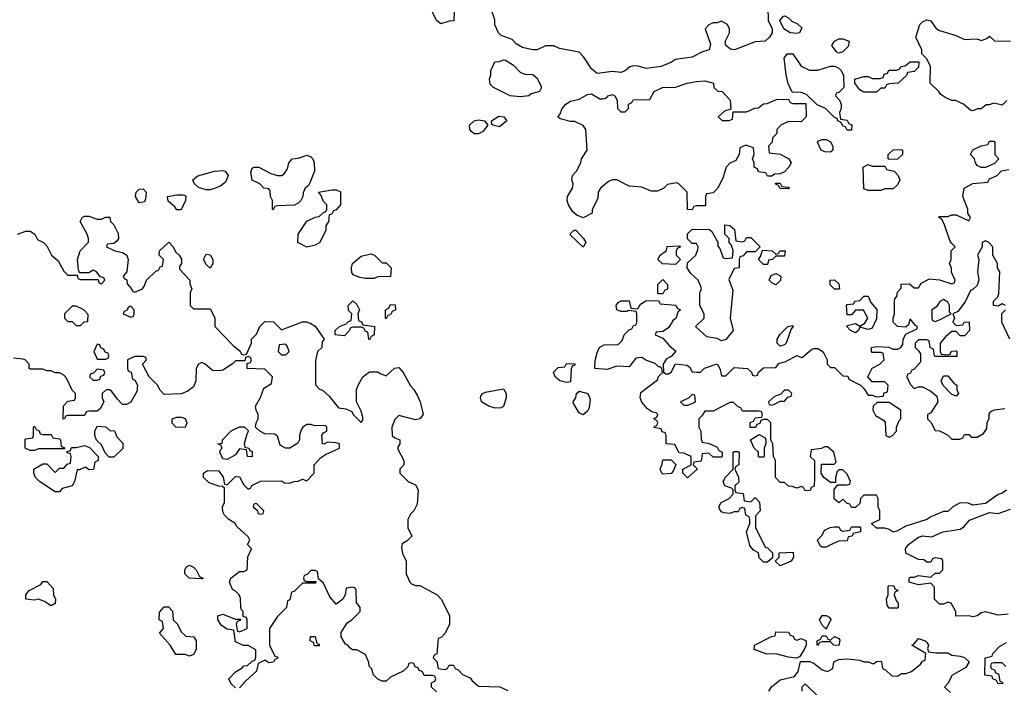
# Model space of a CAD drawing. Header units: inches. Extents: x 2668334 to 2765628, y 828034 to 955234.
# Tile 46 of 218: x 2711760 to 2716460, y 863849 to 867033. Entities that reach past the tile are written whole.
import ezdxf

# ---------------------------------------------------------------- set-up
doc = ezdxf.new("R2010")
doc.units = ezdxf.units.IN
doc.header["$MEASUREMENT"] = 0
doc.layers.add('C7816', color=7, linetype='Continuous')

msp = doc.modelspace()

# ---------------------------------------------------------------- linework, layer by layer
at = {"layer": 'C7816', "color": 4, "elevation": 16}
for points in [[(2713834, 867070), (2713832.7, 867027.3), (2713810, 867026), (2713770, 867014), (2713750, 867029.2), (2713721.2, 867090)], [(2715331.3, 867090), (2715332, 867030), (2715352, 866990), (2715351.3, 866970), (2715338.8, 866950), (2715318, 866930), (2715270, 866927), (2715171.3, 866890), (2715152.9, 866892.9), (2715128.4, 866911.6), (2715128.4, 866931.6), (2715148, 866970), (2715148, 866990), (2715138, 867010), (2715110, 867026), (2715090, 867018), (2715070, 867018), (2715050, 867008), (2715032, 866990), (2715056.9, 866916.9), (2715050.7, 866889.3), (2715019.8, 866880.2), (2714970, 866854), (2714890, 866844), (2714871.3, 866830), (2714822, 866810), (2714750, 866800.9), (2714712.1, 866812.1), (2714690, 866812.7), (2714672.4, 866807.6), (2714650, 866789.3), (2714630, 866781.2), (2714590, 866785.2), (2714516.4, 866776.4), (2714490, 866798), (2714453.6, 866853.6), (2714430, 866878), (2714336.4, 866896.4), (2714310, 866908), (2714270, 866908), (2714230, 866888.7), (2714210, 866888.7), (2714160.2, 866900.2), (2714130, 866918), (2714110, 866938), (2714058, 866958), (2714046, 866970), (2714028.4, 867008.4), (2714027.3, 867032.7), (2714007.3, 867092.7)], [(2716472.7, 866647.3), (2716450, 866626), (2716410, 866635.3), (2716387.3, 866627.3), (2716372.7, 866627.3), (2716350, 866608), (2716332.7, 866607.3), (2716310, 866598), (2716300.4, 866600.4), (2716266, 866630), (2716227.3, 866647.3), (2716210, 866648), (2716180.4, 866660.4), (2716156.4, 866676.4), (2716148, 866690), (2716106, 866730), (2716108, 866810), (2716090, 866846), (2716066, 866870), (2716066, 866890), (2716038, 866950), (2716057, 867010), (2716070, 867023), (2716090, 867032), (2716110, 867027.7), (2716133.2, 866993.2), (2716150, 866981), (2716230, 866958), (2716270, 866938), (2716330, 866942), (2716350, 866934), (2716376.4, 866943.6), (2716390, 866954), (2716412.7, 866932.7), (2716490, 866931.3)], [(2716470, 864789), (2716450, 864775.3), (2716430, 864768.7), (2716370, 864726), (2716310, 864718), (2716287.3, 864727.3), (2716250, 864728), (2716214, 864710), (2716190, 864688), (2716170, 864688), (2716110, 864662), (2716090, 864648.7), (2715990, 864618), (2715950, 864595.3), (2715930, 864589.2), (2715910, 864602), (2715890, 864608), (2715850, 864608), (2715826, 864630), (2715866, 864650), (2715866, 864690), (2715858, 864710), (2715858, 864750), (2715850, 864766), (2715790, 864766), (2715774, 864750), (2715770, 864726), (2715750, 864706), (2715730, 864706), (2715722, 864722), (2715710, 864726), (2715690, 864746), (2715670, 864728), (2715647.3, 864747.3), (2715648, 864792), (2715666, 864814), (2715710, 864814), (2715722, 864818), (2715726, 864830), (2715710, 864866), (2715690, 864886), (2715670, 864886), (2715662, 864878), (2715654, 864850), (2715654, 864826), (2715630, 864826), (2715598, 864850), (2715586, 864870), (2715587.3, 864912.7), (2715647.3, 864912.7), (2715658, 864922), (2715646, 864970), (2715616.4, 864996.4), (2715603.6, 864996.4), (2715587.3, 864987.3), (2715538, 864982), (2715534, 864950), (2715554, 864930), (2715554, 864850), (2715551.6, 864808.4), (2715538, 864802), (2715532.7, 864787.3), (2715510, 864786), (2715502, 864802), (2715490, 864806), (2715470, 864798), (2715447.3, 864807.3), (2715430, 864808), (2715410, 864826), (2715390, 864826), (2715368, 864850), (2715368, 864930), (2715358, 864950), (2715355.3, 865010), (2715346, 865030), (2715346, 865110), (2715330, 865126), (2715310, 865126), (2715298, 865122), (2715292.7, 865107.3), (2715278, 865102), (2715272.7, 865087.3), (2715247.3, 865087.3), (2715247.3, 865112.7), (2715262, 865118), (2715270, 865134), (2715302, 865138), (2715306, 865150), (2715302, 865162), (2715290, 865166), (2715210, 865166), (2715202, 865182), (2715190, 865186), (2715167.3, 865207.3), (2715150, 865208), (2715070, 865166), (2715030, 865166), (2715016.9, 865143.1), (2715002, 865130), (2715002, 865090), (2715012, 865070), (2715012.7, 865032.7), (2715018, 865018), (2715051.6, 865011.6), (2715090, 864994), (2715098, 864978), (2715114, 864970), (2715114, 864950), (2715110, 864946), (2715070, 864946), (2715050, 864966), (2715018, 864962), (2715012.7, 864927.3), (2714978, 864922), (2714974, 864910), (2714992.7, 864892.7), (2714992.7, 864887.3), (2714948.4, 864848.4), (2714926, 864870), (2714926, 864890), (2714966, 864910), (2714966, 864950), (2714930, 864966), (2714907.3, 864967.3), (2714887.3, 865007.3), (2714846, 865010), (2714846, 865050), (2714842, 865062), (2714827.3, 865067.3), (2714822, 865082), (2714788, 865088), (2714790, 865094), (2714802, 865098), (2714806, 865110), (2714802, 865122), (2714790, 865126), (2714788, 865132), (2714802, 865138), (2714806, 865150), (2714798, 865158), (2714780.4, 865160.4), (2714756.4, 865176.4), (2714729, 865209), (2714722, 865230), (2714725.6, 865254.4), (2714804, 865316), (2714810, 865332), (2714828, 865350), (2714826, 865370), (2714818, 865378), (2714810, 865378), (2714794, 865394), (2714749.3, 865409.3), (2714730, 865422), (2714701, 865419), (2714670, 865378), (2714610, 865381.2), (2714564.7, 865364.7), (2714506, 865370), (2714507.3, 865407.3), (2714518, 865450), (2714530, 865472), (2714550, 865482), (2714616.4, 865483.6), (2714636.4, 865503.6), (2714646, 865530), (2714670, 865554), (2714682, 865558), (2714690, 865574), (2714702, 865578), (2714706, 865590), (2714706, 865630), (2714702, 865642), (2714666, 865646), (2714658, 865642), (2714630, 865642), (2714610, 865648.7), (2714608, 865670), (2714616.4, 865683.6), (2714631.6, 865691.6), (2714670, 865692), (2714678, 865658), (2714710, 865654), (2714723.1, 865676.9), (2714748.4, 865691.6), (2714810, 865694), (2714818, 865678), (2714891.6, 865671.6), (2714898, 865658), (2714914, 865650), (2714902, 865638), (2714891.3, 865608.7), (2714879.6, 865600.4), (2714856.9, 865563.1), (2714830, 865546), (2714798, 865542), (2714794, 865530), (2714830, 865514), (2714859.6, 865479.6), (2714891.6, 865451.6), (2714870, 865426), (2714845.4, 865414.6), (2714832, 865390), (2714832.7, 865352.7), (2714843.6, 865343.6), (2714856.4, 865343.6), (2714870, 865352), (2714890, 865392), (2714944.7, 865384.7), (2714956.9, 865376.9), (2714970, 865354), (2714990, 865352), (2715010, 865352), (2715029.3, 865370.7), (2715090, 865391.3), (2715102, 865370), (2715110, 865334), (2715130, 865334), (2715170, 865374), (2715234, 865370), (2715252.7, 865352.7), (2715258, 865338), (2715270, 865334), (2715282, 865338), (2715287.3, 865352.7), (2715310, 865372), (2715370, 865374), (2715384.7, 865395.3), (2715416.5, 865403.5), (2715470, 865432), (2715490, 865422), (2715496.4, 865423.6), (2715540.2, 865459.8), (2715550, 865464.7), (2715570, 865464.7), (2715590, 865452), (2715599.8, 865439.8), (2715614, 865410), (2715614, 865390), (2715630, 865374), (2715650, 865374), (2715690, 865334), (2715712.7, 865332.7), (2715718, 865318), (2715774, 865290), (2715790, 865274), (2715810, 865242), (2715830, 865242), (2715850, 865234), (2715882, 865238), (2715887.3, 865252.7), (2715902, 865258), (2715906, 865290), (2715890, 865306), (2715830, 865306), (2715808, 865330), (2715828.7, 865371.3), (2715866, 865390), (2715886, 865410), (2715882, 865442), (2715870, 865446), (2715830, 865446), (2715826, 865450), (2715826, 865470), (2715850, 865474), (2715908.4, 865471.6), (2715930, 865462), (2715950, 865462), (2715966, 865470), (2715976.4, 865483.6), (2715978, 865510), (2715990, 865534), (2716042, 865558), (2716046, 865570), (2716035.3, 865575.3), (2716010, 865606), (2716002, 865578), (2715990, 865566), (2715949.4, 865569.4), (2715929, 865590), (2715929.2, 865610), (2715936, 865630), (2715935.3, 865690), (2715938, 865702), (2715947.3, 865712.7), (2715950, 865734), (2715967.3, 865752.7), (2715968.4, 865771.6), (2716007.3, 865772.7), (2716030, 865754), (2716050, 865754), (2716063.1, 865776.9), (2716103.1, 865796.9), (2716150, 865792), (2716210, 865774), (2716222, 865778), (2716226, 865790), (2716208.4, 865828.4), (2716207.3, 865847.3), (2716198, 865870), (2716206, 865890), (2716206, 865930), (2716226, 865950), (2716207.3, 865967.3), (2716200.4, 865980.4), (2716175.3, 866055.3), (2716162, 866082), (2716148, 866090), (2716150, 866094), (2716190, 866094), (2716210, 866102), (2716230, 866102), (2716290, 866074), (2716298, 866090), (2716286, 866110), (2716286, 866130), (2716262, 866190), (2716268, 866230), (2716310, 866252), (2716382, 866258), (2716390, 866274), (2716426, 866290), (2716447.3, 866312.7), (2716482, 866318)], [(2711750, 866010.8), (2711790, 866024.7), (2711810, 866024.7), (2711832, 866010), (2711845.4, 865985.4), (2711874, 865970), (2711890, 865954), (2711912, 865910), (2711943.6, 865883.6), (2711970, 865834), (2711990, 865814), (2712034, 865814), (2712038, 865798), (2712050, 865794), (2712134, 865794), (2712138, 865778), (2712150, 865774), (2712166, 865790), (2712162, 865802), (2712146, 865806), (2712126, 865830), (2712110, 865838), (2712090, 865826), (2712046, 865826), (2712040.4, 865840.4), (2712035.3, 865890), (2712048.7, 865930), (2712088.4, 865971.6), (2712088.7, 865990), (2712082, 866010), (2712048, 866070), (2712058, 866090), (2712070, 866096), (2712090, 866096), (2712130, 866082), (2712150, 866082), (2712170, 866092), (2712190, 866092), (2712194, 866070), (2712210, 866054), (2712230, 866014), (2712231.3, 865990), (2712223.6, 865976.4), (2712210, 865966), (2712178, 865962), (2712174, 865950), (2712214, 865930), (2712250, 865922), (2712272, 865910), (2712278, 865890), (2712272, 865830), (2712254, 865810), (2712258, 865798), (2712271.6, 865791.6), (2712272.7, 865772.7), (2712294, 865750), (2712298, 865738), (2712310, 865734), (2712346, 865750), (2712356.4, 865763.6), (2712366, 865790), (2712410, 865834), (2712422, 865838), (2712430, 865854), (2712442, 865858), (2712446, 865890), (2712426, 865910), (2712428, 865930), (2712472.7, 865972.7), (2712491.6, 865951.6), (2712504.7, 865924.7), (2712522, 865910), (2712531.6, 865891.6), (2712532, 865870), (2712523.6, 865856.4), (2712523.6, 865843.6), (2712572, 865790), (2712572.7, 865772.7), (2712582, 865750), (2712574, 865730), (2712574, 865670), (2712590, 865654), (2712670, 865654), (2712691.6, 865611.6), (2712692, 865570), (2712779.6, 865479.6), (2712812.7, 865452.7), (2712818, 865438), (2712830, 865434), (2712842, 865438), (2712866, 865490), (2712866, 865510), (2712890, 865534), (2712906, 865570), (2712930, 865594), (2712971.3, 865591.3), (2713010, 865554), (2713110, 865591.3), (2713130, 865591.3), (2713150, 865584.7), (2713170.8, 865570.8), (2713214, 865510), (2713203.6, 865496.4), (2713202, 865470), (2713182, 865450), (2713171.6, 865408.4), (2713172, 865292), (2713191.6, 865271.6), (2713205.4, 865265.4), (2713238, 865238), (2713282, 865182), (2713316.9, 865176.9), (2713344.7, 865164.7), (2713352, 865150), (2713390, 865112), (2713397.2, 865122.8), (2713398, 865138), (2713390, 865166), (2713368, 865210), (2713368.4, 865268.4), (2713375.3, 865290), (2713398, 865330), (2713430, 865354), (2713470, 865354), (2713483.6, 865343.6), (2713510, 865334), (2713548.4, 865371.6), (2713570, 865374), (2713590.9, 865350.9), (2713626, 865286), (2713642, 865270), (2713659.6, 865239.6), (2713671.1, 865211.1), (2713686, 865150), (2713670.7, 865129.3), (2713650, 865125.2), (2713570, 865146), (2713550, 865126), (2713536, 865090), (2713538, 865050), (2713550, 865038), (2713574, 865030), (2713574, 865010), (2713565.4, 864994.6), (2713565.4, 864985.4), (2713594, 864930), (2713594, 864910), (2713574, 864890), (2713574, 864870), (2713614, 864830), (2713650, 864814), (2713662, 864790), (2713656.9, 864723.1), (2713642, 864690), (2713625.4, 864674.6), (2713612, 864650), (2713612, 864610), (2713631.3, 864570), (2713610, 864548), (2713586, 864534), (2713582, 864518), (2713586.8, 864486.8), (2713604.7, 864450), (2713604.7, 864390), (2713622, 864350), (2713630, 864342), (2713650, 864334), (2713670, 864334), (2713752, 864290), (2713772, 864270), (2713811.3, 864191.3), (2713811.6, 864148.4), (2713790, 864106), (2713772.7, 864087.3), (2713758, 864082), (2713751.6, 864008.4), (2713738, 864002), (2713734, 863990), (2713751.6, 863971.6), (2713758, 863938), (2713790, 863934), (2713802, 863938), (2713810, 863954), (2713830, 863954), (2713838, 863938), (2713852.7, 863932.7), (2713874, 863910), (2713910, 863894), (2713919.6, 863879.6), (2713950, 863854), (2714051.6, 863851.6), (2714090, 863834)], [(2716466, 865670), (2716450, 865678), (2716430, 865666), (2716408, 865670), (2716408, 865690), (2716428.4, 865711.6), (2716434.6, 865725.4), (2716438, 865830), (2716428, 865850), (2716428, 865870), (2716406, 865910), (2716406, 865950), (2716386, 865970), (2716370, 865978), (2716354, 865970), (2716354, 865950), (2716332, 865910), (2716338, 865890), (2716331.3, 865830), (2716338, 865790), (2716330, 865766), (2716310, 865746), (2716298, 865742), (2716272.7, 865687.3), (2716238.8, 865641.2), (2716214, 865630), (2716222, 865610), (2716214, 865590), (2716230, 865574), (2716262, 865578), (2716268.9, 865591.1), (2716292, 865592), (2716294, 865550), (2716270, 865526), (2716250, 865526), (2716230, 865546), (2716210, 865546), (2716179.6, 865520.4), (2716154, 865490), (2716154, 865450), (2716158, 865438), (2716190, 865434), (2716202, 865438), (2716208.4, 865451.6), (2716230, 865454), (2716234, 865450), (2716232.7, 865427.3), (2716130, 865426), (2716126, 865430), (2716122, 865462), (2716106, 865470), (2716102, 865502), (2716090, 865506), (2716050, 865506), (2716034, 865490), (2716034, 865470), (2716052.7, 865452.7), (2716059.6, 865439.6), (2716059.6, 865400.4), (2716030, 865366), (2716018, 865362), (2716010, 865346), (2715998, 865342), (2715994, 865330), (2716010, 865294), (2716030, 865274), (2716050, 865282), (2716070, 865282), (2716110, 865262), (2716138, 865238), (2716142, 865210), (2716110, 865158), (2716094, 865150), (2716094, 865130), (2716110, 865114), (2716130, 865074), (2716150, 865072), (2716170, 865062), (2716190.9, 865050.9), (2716210, 865032), (2716247.3, 865032.7), (2716262, 865038), (2716270, 865054), (2716290, 865054), (2716302, 865042), (2716330, 865042), (2716360.4, 865059.6), (2716376.4, 865083.6), (2716378, 865110), (2716387.3, 865132.7), (2716388.4, 865151.6), (2716396.4, 865163.6), (2716412.7, 865172.7), (2716462, 865178)], [(2716486, 865510), (2716448, 865590), (2716448, 865632), (2716466, 865650)], [(2712790, 863846), (2712770, 863866), (2712758, 863890), (2712790, 863922), (2712820.4, 863939.6), (2712830, 863952), (2712847.3, 863952.7), (2712870, 863974), (2712882, 863978), (2712887.3, 863992.7), (2712887.3, 864027.3), (2712850, 864048), (2712828.9, 864048.9), (2712790, 864066), (2712782, 864122), (2712750, 864126), (2712723.1, 864143.1), (2712706, 864170), (2712706, 864190), (2712730, 864198), (2712790, 864174), (2712814, 864174), (2712812.7, 864167.3), (2712798, 864162), (2712794, 864150), (2712798, 864118), (2712810, 864114), (2712846, 864130), (2712846, 864170), (2712842, 864182), (2712826, 864186), (2712826, 864210), (2712818, 864218), (2712815.3, 864230), (2712814.6, 864274.6), (2712808, 864290), (2712790, 864308), (2712775.3, 864315.3), (2712762, 864350), (2712768, 864370), (2712810, 864402), (2712830, 864402), (2712846, 864410), (2712848.9, 864471.1), (2712866, 864510), (2712848, 864530), (2712858, 864550), (2712850, 864566), (2712796.4, 864616.4), (2712788, 864630), (2712758, 864650), (2712738, 864670), (2712730, 864686), (2712728.7, 864710), (2712738, 864730), (2712738, 864798), (2712727.3, 864807.3), (2712710, 864808), (2712664.7, 864824.7), (2712638, 864850), (2712638, 864870), (2712656.4, 864883.6), (2712710, 864882), (2712731.6, 864851.6), (2712738, 864818), (2712750, 864814), (2712790, 864854), (2712810, 864852), (2712830, 864814), (2712850, 864794), (2712862, 864798), (2712868.4, 864811.6), (2712910, 864832), (2713010, 864834), (2713023.6, 864823.6), (2713050, 864822), (2713068.9, 864831.1), (2713090, 864832), (2713110, 864842), (2713130, 864834), (2713166, 864870), (2713166, 864910), (2713196.4, 864943.6), (2713220.4, 864959.6), (2713286, 864990), (2713286, 865010), (2713270, 865015.3), (2713230, 865018), (2713211.6, 865008.4), (2713206, 865010), (2713202, 865050), (2713210, 865062), (2713226, 865070), (2713226, 865090), (2713218, 865098), (2713170, 865095.3), (2713150, 865102), (2713130, 865102), (2713112, 865090), (2713103.5, 865076.5), (2713096, 865050), (2713096, 865030), (2713087.1, 865012.9), (2713049, 864989), (2713028.9, 864988.9), (2713003.1, 865003.1), (2712990, 865046), (2712976.4, 865056.4), (2712930, 865058), (2712906, 865070), (2712886, 865090), (2712888, 865110), (2712898, 865130), (2712898, 865150), (2712888, 865170), (2712886, 865190), (2712908.9, 865231.1), (2712924.7, 865275.3), (2712962, 865298), (2712966, 865330), (2712930, 865366), (2712846, 865370), (2712846, 865394), (2712862, 865398), (2712866, 865410), (2712862, 865422), (2712850, 865426), (2712838, 865422), (2712834, 865406), (2712790, 865406), (2712774, 865390), (2712730, 865362), (2712710, 865358), (2712680.4, 865360.4), (2712646, 865390), (2712630, 865398), (2712614, 865390), (2712602, 865370), (2712601, 865310), (2712590, 865282), (2712559.8, 865260.2), (2712530, 865248.7), (2712450, 865246), (2712430, 865266), (2712418, 865290), (2712378, 865330), (2712346, 865390), (2712366, 865410), (2712362, 865422), (2712350, 865426), (2712310, 865426), (2712274, 865410), (2712274, 865370), (2712278, 865358), (2712292.7, 865352.7), (2712298, 865318), (2712310, 865314), (2712322, 865290), (2712319.6, 865260.4), (2712291.3, 865208.7), (2712270, 865198), (2712250, 865198), (2712224.7, 865224.7), (2712200.4, 865260.4), (2712190, 865268), (2712172.7, 865267.3), (2712154, 865250), (2712154, 865230), (2712162, 865210), (2712143.6, 865176.4), (2712130, 865166), (2712090, 865166), (2712078, 865162), (2712070, 865146), (2711990, 865146), (2711978, 865142), (2711974, 865130), (2711968, 865128), (2711968.4, 865191.6), (2711990, 865214), (2712022, 865218), (2712026, 865230), (2712026, 865250), (2712010, 865266), (2711983.1, 865323.1), (2711970, 865338), (2711950, 865348), (2711930, 865348), (2711910, 865358), (2711890, 865358), (2711870, 865366), (2711810, 865366), (2711806, 865370), (2711806, 865390), (2711786, 865410), (2711774.6, 865414.6), (2711730, 865418)], [(2716478, 864198), (2716430, 864193.2), (2716370, 864209.2), (2716350, 864204), (2716330, 864189.2), (2716310, 864185.2), (2716290, 864189.2), (2716228.4, 864188.4), (2716228, 864210), (2716206, 864250), (2716190, 864255.3), (2716170, 864246), (2716150, 864246), (2716126, 864270), (2716127.3, 864327.3), (2716110, 864346), (2716050, 864338), (2716006, 864350), (2716006, 864370), (2716010, 864374), (2716030, 864374), (2716050, 864382), (2716110, 864374), (2716130, 864394), (2716150, 864394), (2716166, 864410), (2716166, 864450), (2716162, 864462), (2716130, 864466), (2716118, 864462), (2716110, 864446), (2716090, 864446), (2716076.4, 864456.4), (2716050, 864458), (2715990, 864488), (2715988.7, 864510), (2716002, 864530), (2716050, 864564.7), (2716069, 864571), (2716113.6, 864566.4), (2716166, 864590), (2716250, 864602.8), (2716266.3, 864613.7), (2716294.6, 864645.4), (2716390, 864682), (2716430, 864678), (2716490, 864698)], [(2713750, 863828), (2713726, 863850), (2713726, 863870), (2713742, 863878), (2713746, 863890), (2713742, 863902), (2713730, 863906), (2713690, 863906), (2713682, 863922), (2713666, 863930), (2713662, 863942), (2713647.3, 863947.3), (2713642, 863962), (2713630, 863966), (2713618, 863962), (2713612.7, 863947.3), (2713590, 863926), (2713530, 863898), (2713510, 863878), (2713490, 863878), (2713470, 863888), (2713449.1, 863909.1), (2713439, 863939), (2713428, 863950), (2713427.3, 863967.3), (2713410, 864006), (2713370, 864028), (2713348.4, 864028.4), (2713336.4, 864036.4), (2713326, 864050), (2713315.3, 864055.3), (2713295.3, 864090), (2713295.3, 864110), (2713323.1, 864156.9), (2713346, 864170), (2713386, 864210), (2713386, 864230), (2713367.3, 864252.7), (2713366, 864310), (2713362, 864322), (2713350, 864326), (2713318, 864322), (2713314, 864290), (2713302, 864270), (2713270, 864246), (2713240.2, 864280.2), (2713210, 864346), (2713186, 864366), (2713182, 864402), (2713170, 864406), (2713150, 864406), (2713132.7, 864387.3), (2713118, 864382), (2713114, 864370), (2713118, 864358), (2713130, 864354), (2713174, 864354), (2713174, 864350), (2713170, 864346), (2713110, 864346), (2713070, 864306), (2713058, 864302), (2713050, 864266), (2713038, 864262), (2713034, 864230), (2712990, 864186), (2712952, 864130), (2712952, 864050), (2712978, 863998), (2712990, 863994), (2712992.7, 863987.3), (2712978, 863982), (2712971.6, 863968.4), (2712950, 863966), (2712930, 863978), (2712898, 863962), (2712890, 863926), (2712839.6, 863880.4), (2712810, 863846)], [(2715335.3, 863830), (2715348.9, 863851.1), (2715390, 863884.7), (2715459, 863901), (2715475.3, 863924.7), (2715487.3, 863972.7), (2715530, 863971.3), (2715550, 863964.7), (2715590, 863932), (2715615.3, 863924.7), (2715642, 863938), (2715646, 863970), (2715670, 863981), (2715710, 863984.7), (2715770, 863978.8), (2715790, 863971), (2715811, 863971), (2715830, 863962), (2715838, 863962), (2715850, 863972), (2715870, 863974), (2715874, 863970), (2715878, 863938), (2715892.7, 863932.7), (2715923.6, 863903.6), (2715950, 863902), (2715970, 863914), (2715990, 863914), (2716016.4, 863923.6), (2716060.4, 863959.6), (2716070, 863974), (2716082, 863978), (2716086, 864010), (2716018, 864050), (2716030, 864056), (2716050, 864081), (2716082, 864070), (2716090, 864062), (2716098, 864050), (2716094, 864034), (2716098, 864018), (2716132.7, 864012.7), (2716190, 864014), (2716210, 864002), (2716250, 863998), (2716270, 863991.3), (2716292, 863970), (2716276.9, 863943.1), (2716210, 863906), (2716191.6, 863868.4), (2716174, 863850), (2716203.6, 863823.6)], [(2716468, 863948), (2716450, 863966), (2716410, 863966), (2716398, 863962), (2716394, 863950), (2716398, 863938), (2716412.7, 863932.7), (2716418, 863918), (2716432.7, 863912.7), (2716438, 863878), (2716450, 863874), (2716452.7, 863867.3), (2716430, 863866), (2716422, 863882), (2716406, 863890), (2716402, 863902), (2716367.3, 863907.3), (2716368, 863990), (2716402, 863998), (2716406, 864010), (2716436.4, 864043.6), (2716470, 864062)], [(2715570, 863806), (2715510, 863866), (2715494, 863850), (2715494, 863830)]]:
    msp.add_lwpolyline(points, dxfattribs=at)
for points in [[(2715470, 866967), (2715438, 866970), (2715408, 866990), (2715388, 867030), (2715406, 867050), (2715411.6, 867051.6), (2715430, 867042), (2715445.4, 867025.4), (2715472.7, 867012.7), (2715494, 866994), (2715482, 866970)], [(2715670, 866874), (2715659, 866879), (2715636, 866910), (2715649.4, 866930), (2715670, 866941.3), (2715690, 866942), (2715718.8, 866930), (2715714.4, 866905.6), (2715690, 866879)], [(2715530, 866792), (2715570, 866792), (2715630, 866812), (2715650, 866812), (2715665.4, 866805.4), (2715682, 866790), (2715692.7, 866767.3), (2715694, 866710), (2715670, 866686), (2715658, 866682), (2715654, 866670), (2715674, 866650), (2715682, 866630), (2715682, 866610), (2715674, 866590), (2715678, 866558), (2715710, 866554), (2715718, 866538), (2715731.6, 866531.6), (2715730, 866506), (2715710, 866506), (2715702, 866522), (2715690, 866526), (2715682, 866542), (2715666, 866550), (2715662, 866562), (2715650, 866566), (2715606, 866610), (2715567.3, 866627.3), (2715516.4, 866676.4), (2715490, 866686), (2715447.3, 866687.3), (2715428.9, 866728.9), (2715418, 866770), (2715409.3, 866850), (2715424, 866870), (2715450.7, 866870), (2715490, 866811.3)], [(2714150, 866664.7), (2714102, 866670), (2714022, 866710), (2714005.6, 866725.6), (2714002, 866750), (2714008.7, 866770), (2714008.7, 866791.3), (2714027.3, 866832.7), (2714050, 866834), (2714070, 866842), (2714079.6, 866839.6), (2714116.9, 866816.9), (2714150, 866782), (2714172.7, 866772.7), (2714210, 866772), (2714230, 866754), (2714250, 866714), (2714250, 866706), (2714242, 866690), (2714201.3, 866678.7), (2714190, 866669.6)], [(2715790, 866688), (2715770, 866698), (2715746, 866730), (2715746, 866750), (2715790, 866762), (2715810, 866762), (2715830, 866752), (2715867.3, 866752.7), (2715882, 866758), (2715887.3, 866772.7), (2715902, 866778), (2715908, 866792), (2715947.3, 866792.7), (2715962, 866798), (2715966, 866810), (2715987.3, 866812.7), (2716010, 866832), (2716052.7, 866832.7), (2716050, 866806), (2716030, 866786), (2715998, 866782), (2715992.7, 866767.3), (2715954, 866730), (2715912.7, 866727.3), (2715898, 866722), (2715890, 866706), (2715870, 866706), (2715850, 866688)], [(2715112.7, 866552.7), (2715147.3, 866552.7), (2715162, 866558), (2715166, 866594), (2715230, 866594), (2715268.4, 866611.6), (2715287.3, 866612.7), (2715310, 866632), (2715327.3, 866632.7), (2715372.7, 866652.7), (2715430, 866654), (2715438, 866638), (2715450, 866634), (2715512.7, 866632.7), (2715514, 866570), (2715490, 866546), (2715430, 866548), (2715394, 866530), (2715374, 866510), (2715374, 866490), (2715354, 866470), (2715351.6, 866448.4), (2715334, 866430), (2715338, 866398), (2715390, 866392), (2715432, 866370), (2715442, 866350), (2715432, 866330), (2715410, 866308), (2715390, 866298), (2715363.6, 866296.4), (2715350, 866286), (2715330, 866286), (2715322, 866302), (2715287.3, 866307.3), (2715282, 866322), (2715266, 866330), (2715266, 866350), (2715258, 866370), (2715266, 866390), (2715262, 866422), (2715225.4, 866434.6), (2715198, 866422), (2715194, 866390), (2715178, 866362), (2715150, 866348), (2715132, 866330), (2715118, 866282), (2715092, 866230), (2715070, 866208), (2715038, 866202), (2715034, 866190), (2715034, 866150), (2715030, 866146), (2714990, 866146), (2714978, 866142), (2714970, 866126), (2714948, 866128), (2714946, 866210), (2714906, 866250), (2714894.6, 866254.6), (2714852.7, 866247.3), (2714834, 866230), (2714804.7, 866215.3), (2714774.6, 866214.6), (2714730, 866234), (2714670, 866239), (2714610, 866268.7), (2714590, 866268.7), (2714570, 866262), (2714532, 866230), (2714522, 866210), (2714519.6, 866180.4), (2714492.7, 866127.3), (2714492, 866110), (2714450, 866088), (2714420.2, 866100.2), (2714398.6, 866118.6), (2714379, 866150), (2714374, 866170), (2714375.3, 866190), (2714399, 866230), (2714402, 866250), (2714395.3, 866270), (2714398, 866290), (2714418, 866310), (2714438, 866350), (2714442, 866370), (2714469, 866411), (2714462, 866510), (2714450, 866528), (2714410, 866548), (2714390, 866548), (2714340.4, 866560.4), (2714328, 866570), (2714339, 866581), (2714349.2, 866610), (2714367, 866630), (2714390, 866644.4), (2714430, 866654.4), (2714470, 866677), (2714490, 866678.7), (2714530, 866656.3), (2714544.7, 866655.3), (2714560.4, 866659.6), (2714568.7, 866670), (2714590, 866676.3), (2714601, 866670), (2714612, 866650), (2714614, 866610), (2714630, 866594), (2714650, 866594), (2714666, 866610), (2714666, 866630), (2714682, 866638), (2714688.4, 866651.6), (2714767.3, 866652.7), (2714789, 866690), (2714828, 866710), (2714890, 866710.8), (2714946, 866730), (2714990, 866738.8), (2715030, 866741), (2715072, 866730), (2715074, 866710), (2715092.7, 866692.7), (2715114, 866690), (2715152, 866650), (2715154, 866606), (2715123.6, 866596.4), (2715094, 866570)], [(2713930, 866489.4), (2713918.7, 866498.7), (2713909.3, 866510), (2713907.6, 866530), (2713930, 866551.3), (2713950, 866555.8), (2713978.8, 866550), (2713994, 866530), (2713970, 866499.3), (2713950, 866489.4)], [(2714050, 866522), (2714018, 866530), (2714013.6, 866533.6), (2714012.3, 866550), (2714047.1, 866572.9), (2714070.8, 866570), (2714084.9, 866550)], [(2715630, 866402), (2715603.1, 866403.1), (2715586, 866410), (2715568.4, 866448.4), (2715570, 866454), (2715590, 866462), (2715610, 866462), (2715631.1, 866451.1), (2715642, 866430), (2715642, 866410)], [(2716350, 866328), (2716330, 866338), (2716322, 866350), (2716318, 866370), (2716298, 866390), (2716310, 866412), (2716350, 866432), (2716382, 866438), (2716390, 866454), (2716410, 866454), (2716414, 866450), (2716414, 866390), (2716434, 866370), (2716412.7, 866347.3), (2716370, 866328)], [(2715910, 866366), (2715906, 866370), (2715906, 866390), (2715930, 866412), (2715970, 866414), (2715974, 866410), (2715974, 866390), (2715950, 866368)], [(2712970, 866126), (2712966, 866130), (2712966, 866170), (2712958, 866190), (2712956.4, 866216.4), (2712950, 866226), (2712926, 866230), (2712906, 866250), (2712870, 866268), (2712863.7, 866303.7), (2712870, 866324.7), (2712878, 866330), (2712902, 866330), (2712959.1, 866299.1), (2712990, 866290.6), (2713009.3, 866290.7), (2713022, 866298), (2713038, 866322), (2713044.5, 866350), (2713061.2, 866370), (2713090, 866372.4), (2713130, 866387), (2713150, 866379.5), (2713158.7, 866370), (2713164.9, 866350), (2713167.7, 866310), (2713145.4, 866254.6), (2713138, 866242), (2713122, 866230), (2713112.7, 866207.3), (2713112, 866190), (2713102, 866170), (2713090, 866158), (2713071.1, 866148.9), (2712990, 866146), (2712978, 866142)], [(2712650, 866222), (2712613.2, 866233.2), (2712592.5, 866252.5), (2712586.6, 866270), (2712610, 866288), (2712689.8, 866310.2), (2712730, 866313.1), (2712741, 866310), (2712754.9, 866290), (2712742, 866258), (2712719.8, 866240.2), (2712690, 866228.7), (2712670, 866222)], [(2715830, 866334), (2715890, 866334), (2715898, 866318), (2715934, 866310), (2715954, 866290), (2715962, 866270), (2715950, 866246), (2715930, 866226), (2715890, 866226), (2715870, 866218), (2715810, 866218), (2715790, 866226), (2715786, 866330), (2715810, 866342)], [(2712330, 866159), (2712312.3, 866190), (2712316.2, 866210), (2712330, 866225.5), (2712350, 866226.8), (2712364, 866210), (2712361, 866179), (2712355.3, 866164.7), (2712350, 866162)], [(2713130, 865948.7), (2713088, 865970), (2713089.1, 866010.9), (2713130, 866072), (2713170, 866092), (2713190, 866094), (2713210, 866114), (2713222, 866118), (2713226, 866130), (2713226, 866150), (2713210, 866166), (2713198, 866198), (2713186, 866210), (2713250, 866222), (2713270, 866222), (2713291.6, 866211.6), (2713292, 866150), (2713270, 866126), (2713258, 866122), (2713250, 866106), (2713238, 866102), (2713234, 866070), (2713222, 866050), (2713222, 866030), (2713192, 865970), (2713170, 865958)], [(2715430, 866226), (2715390, 866228), (2715382, 866242), (2715366, 866250), (2715370, 866254), (2715390, 866254), (2715398, 866238), (2715430, 866234), (2715434, 866230)], [(2712510, 866126), (2712500.4, 866140.4), (2712468, 866168), (2712466, 866190), (2712510, 866198), (2712538, 866198), (2712552.7, 866192.7), (2712552, 866170), (2712530, 866126)], [(2714450, 865948.7), (2714390, 866006), (2714390, 866014), (2714406, 866030), (2714414, 866030), (2714452, 865990), (2714462, 865970)], [(2715210, 865974), (2715222, 865978), (2715230, 865994), (2715250, 865994), (2715294, 865950), (2715270, 865926), (2715230, 865926), (2715212.7, 865907.3), (2715198, 865902), (2715194, 865890), (2715194, 865850), (2715170, 865846), (2715145.4, 865794.6), (2715163.6, 865743.6), (2715151, 865610), (2715166, 865550), (2715130, 865508), (2715110, 865502), (2715090, 865513.2), (2715040.4, 865520.4), (2714986, 865570), (2715028, 865610), (2715028, 865630), (2715006, 865670), (2715006, 865730), (2715014, 865750), (2715010, 865766), (2714998, 865790), (2714963.1, 865823.1), (2714946, 865850), (2714947.3, 865872.7), (2714988, 865910), (2714996.4, 865936.4), (2714998, 865950), (2714990, 865966), (2714970, 865966), (2714948, 865988), (2714948.4, 866011.6), (2714970, 866034), (2715052, 866032), (2715063.6, 866023.6), (2715092, 865972), (2715092.7, 865952.7), (2715102, 865942), (2715118, 865898), (2715130, 865894), (2715162, 865898), (2715166, 865930), (2715158, 865958), (2715146, 865970), (2715146, 865990), (2715126, 866010), (2715126, 866054), (2715150, 866052), (2715172.7, 866032.7), (2715178, 865978)], [(2714890, 865866), (2714828.4, 865868.4), (2714806, 865890), (2714818, 865910), (2714848, 865932), (2714850, 865952), (2714910, 865954), (2714914, 865950), (2714898, 865942), (2714894, 865930), (2714894, 865910), (2714914, 865890)], [(2715370, 865914), (2715382, 865918), (2715388.9, 865931.1), (2715414, 865930), (2715410, 865906), (2715370, 865906), (2715354, 865890), (2715334, 865886), (2715330, 865866), (2715310, 865866), (2715286, 865890), (2715296.4, 865903.6), (2715306, 865934), (2715351.1, 865931.1)], [(2712670, 865848), (2712650, 865866), (2712638, 865890), (2712650, 865914), (2712670, 865912), (2712682, 865890), (2712682, 865870)], [(2713490, 865874), (2713510, 865874), (2713534, 865850), (2713530, 865808), (2713470, 865806), (2713450, 865798), (2713410, 865798), (2713383.1, 865803.1), (2713354.6, 865814.6), (2713345.6, 865825.6), (2713344, 865850), (2713349, 865870), (2713390, 865904.7), (2713436.9, 865916.9), (2713454, 865910)], [(2714810, 865726), (2714806, 865730), (2714806, 865770), (2714830, 865794), (2714852, 865770), (2714851.6, 865748.4), (2714838, 865742), (2714830, 865726)], [(2715370, 865768.7), (2715350, 865778), (2715338, 865790), (2715347.3, 865812.7), (2715370, 865822), (2715394, 865810), (2715391.3, 865788.7)], [(2715650, 865748), (2715628.9, 865768.9), (2715628.9, 865791.1), (2715650, 865792), (2715670, 865774), (2715674, 865750), (2715670, 865748)], [(2715810, 865555.3), (2715770, 865566), (2715764.7, 865550), (2715750, 865539), (2715726, 865550), (2715708, 865570), (2715710, 865574), (2715750, 865584.7), (2715770, 865572), (2715794.6, 865585.4), (2715808.7, 865610), (2715787.3, 865647.3), (2715750, 865648), (2715730, 865626), (2715710, 865626), (2715706, 865670), (2715710, 865674), (2715742, 865678), (2715746, 865690), (2715770, 865694), (2715790, 865714), (2715810, 865714), (2715823.6, 865683.6), (2715851.1, 865651.1), (2715850, 865606), (2715830, 865562)], [(2716170, 865698), (2716151.6, 865688.4), (2716136.9, 865663.1), (2716114, 865650), (2716114, 865610), (2716118, 865598), (2716130, 865594), (2716150, 865602), (2716206, 865630), (2716198, 865638), (2716198, 865670), (2716190, 865686)], [(2712030, 865666), (2712010, 865666), (2711974, 865630), (2711974, 865610), (2711990, 865594), (2712010, 865594), (2712030, 865574), (2712050, 865574), (2712068.4, 865591.6), (2712086, 865594), (2712087.3, 865627.3), (2712066, 865650)], [(2712290, 865666), (2712278, 865662), (2712272.7, 865647.3), (2712258, 865642), (2712254, 865630), (2712290, 865614), (2712302, 865618), (2712306, 865630), (2712306, 865650)], [(2713430, 865506), (2713426, 865510), (2713422, 865542), (2713410, 865546), (2713402, 865562), (2713390, 865566), (2713350, 865566), (2713338, 865562), (2713334, 865550), (2713310, 865526), (2713266, 865530), (2713266, 865550), (2713286, 865570), (2713318, 865582), (2713330, 865594), (2713342, 865598), (2713346, 865630), (2713330, 865646), (2713328, 865670), (2713350, 865692), (2713370, 865674), (2713382, 865650), (2713374, 865630), (2713378, 865598), (2713392, 865592), (2713398, 865578), (2713454, 865570), (2713452, 865530), (2713438, 865522)], [(2713510, 865606), (2713506, 865610), (2713506, 865650), (2713522, 865658), (2713530, 865674), (2713552.7, 865672.7), (2713554, 865650), (2713538, 865642), (2713530, 865626), (2713518, 865622)], [(2715390, 865475.3), (2715375.3, 865490), (2715375.3, 865510), (2715390, 865534), (2715426, 865570), (2715450, 865574), (2715452, 865570), (2715442, 865558), (2715418, 865490), (2715410, 865482)], [(2712130, 865486), (2712114, 865450), (2712130, 865414), (2712170, 865414), (2712182, 865418), (2712186, 865430), (2712182, 865442), (2712167.3, 865447.3), (2712162, 865462), (2712147.3, 865467.3), (2712142, 865482)], [(2713030, 865486), (2712998, 865482), (2712994, 865450), (2713010, 865434), (2713030, 865434), (2713046, 865450), (2713036.4, 865476.4)], [(2712130, 865366), (2712112.7, 865347.3), (2712098, 865342), (2712094, 865330), (2712110, 865314), (2712130, 865314), (2712142, 865318), (2712147.3, 865332.7), (2712162, 865338), (2712166, 865350), (2712162, 865362)], [(2714370, 865302), (2714338, 865310), (2714315.3, 865330), (2714308.4, 865351.6), (2714330, 865374), (2714362, 865378), (2714370, 865394), (2714410, 865392), (2714410, 865386), (2714398, 865382), (2714392.7, 865367.3), (2714390, 865306)], [(2716230, 865238), (2716210, 865246), (2716168.4, 865288.4), (2716158, 865310), (2716170, 865334), (2716190, 865334), (2716219.6, 865299.6), (2716234, 865290), (2716234, 865270), (2716242, 865250)], [(2714030, 865180.7), (2713999, 865190), (2713965.2, 865210), (2713959, 865230), (2713962, 865238), (2713969.3, 865250.7), (2713983.2, 865256.8), (2714070, 865272), (2714082.8, 865250), (2714082, 865230), (2714070, 865188.7), (2714058, 865182)], [(2714450, 865148), (2714430, 865158), (2714403.1, 865203.1), (2714402, 865210), (2714415.3, 865230), (2714418, 865250), (2714430, 865262), (2714472, 865250), (2714483.6, 865223.6), (2714478, 865182), (2714470, 865166)], [(2714970, 865246), (2714952.7, 865227.3), (2714914, 865210), (2714930, 865194), (2714950, 865194), (2714970, 865202), (2714986, 865210), (2714982, 865242)], [(2715430, 865266), (2715410, 865266), (2715392.7, 865247.3), (2715363.6, 865236.4), (2715334, 865210), (2715338, 865198), (2715350, 865194), (2715370, 865202), (2715390, 865214), (2715410, 865214), (2715427.3, 865232.7), (2715442, 865238), (2715446, 865250)], [(2715910, 865208), (2715852.7, 865207.3), (2715834, 865190), (2715832, 865170), (2715845.4, 865145.4), (2715883.6, 865123.6), (2715891.6, 865111.6), (2715894, 865050), (2715910, 865042), (2715926, 865050), (2715946, 865070), (2715946, 865090), (2715958, 865122), (2715966, 865130), (2715966, 865170)], [(2712550, 865088), (2712506, 865090), (2712488.4, 865108.4), (2712488, 865130), (2712510, 865138), (2712530, 865138), (2712550, 865131.3), (2712558, 865110)], [(2711870, 865054), (2711910, 865054), (2711918, 865038), (2711950, 865034), (2711954, 865030), (2711958, 864998), (2711972.7, 864992.7), (2711974, 864986), (2711970, 864986), (2711850, 864986), (2711830, 864978), (2711810, 864978), (2711786, 864990), (2711786, 865030), (2711790, 865034), (2711822, 865038), (2711826, 865050), (2711826, 865090), (2711830, 865094), (2711838, 865078), (2711852.7, 865072.7), (2711858, 865058)], [(2712210, 864946), (2712187.3, 864947.3), (2712167.3, 864967.3), (2712150, 865006), (2712127.3, 865027.3), (2712118, 865050), (2712118, 865070), (2712130, 865094), (2712171.6, 865091.6), (2712190, 865074), (2712212.7, 865072.7), (2712223.6, 865043.6), (2712252.7, 865012.7), (2712252.7, 864987.3)], [(2712870, 864948.7), (2712848, 864950), (2712842, 864982), (2712810, 864986), (2712790, 864958), (2712750, 864935.3), (2712730, 864938), (2712715.3, 864970), (2712718, 864982), (2712726, 864990), (2712722, 865002), (2712706, 865010), (2712726, 865014), (2712728, 865030), (2712770, 865072), (2712808.9, 865091.1), (2712831.6, 865091.6), (2712852, 865072), (2712843.6, 865056.4), (2712832, 865010), (2712834, 864994), (2712854, 864990), (2712858, 864978), (2712870, 864974)], [(2715290, 864946), (2715286, 864950), (2715286, 864970), (2715266, 864990), (2715248, 865030), (2715290, 865054), (2715318, 865038), (2715322, 865030), (2715322, 865010), (2715314, 864990), (2715314, 864950), (2715310, 864946)], [(2712090, 864886), (2712078, 864898), (2712070, 864898), (2712046, 864886), (2712034, 864886), (2712021, 864830), (2712010.8, 864810), (2711963.5, 864796.5), (2711950, 864782), (2711930, 864782), (2711855.3, 864830), (2711835.3, 864850), (2711828, 864870), (2711828, 864890), (2711870, 864914), (2711890, 864914), (2711930, 864874), (2711950, 864894), (2711970, 864894), (2711987.3, 864912.7), (2712002, 864918), (2712006, 864950), (2712002, 864962), (2711987.3, 864967.3), (2711986, 864974), (2712002, 864978), (2712008, 864992), (2712030, 864992), (2712070, 865002), (2712092.7, 864992.7), (2712134, 864950), (2712134, 864930), (2712118, 864922), (2712112.7, 864887.3)], [(2715250, 864734), (2715270, 864754), (2715291.6, 864731.6), (2715294, 864690), (2715272.7, 864667.3), (2715271.6, 864611.6), (2715318, 864518), (2715330, 864514), (2715354, 864490), (2715354, 864466), (2715330, 864446), (2715310, 864446), (2715290, 864466), (2715286, 864490), (2715263.1, 864503.1), (2715245.6, 864525.6), (2715228.7, 864590), (2715246, 864630), (2715246, 864650), (2715242, 864662), (2715226, 864670), (2715222, 864702), (2715210, 864706), (2715198, 864702), (2715190, 864686), (2715170, 864686), (2715150, 864678), (2715120.4, 864680.4), (2715110, 864686), (2715100.4, 864700.4), (2715098, 864710), (2715108, 864730), (2715146, 864750), (2715166, 864770), (2715166, 864790), (2715158, 864798), (2715126, 864810), (2715118, 864830), (2715128.9, 864851.1), (2715166, 864890), (2715166, 864970), (2715170, 864974), (2715190, 864974), (2715194, 864970), (2715192, 864910), (2715178, 864902), (2715174, 864890), (2715191.1, 864851.1), (2715192, 864828), (2715174, 864810), (2715174, 864790), (2715178, 864778), (2715212.7, 864772.7), (2715218, 864738)], [(2714830, 864866), (2714826, 864870), (2714818, 864890), (2714827.3, 864912.7), (2714830, 864934), (2714870, 864934), (2714891.6, 864911.6), (2714879.6, 864880.4), (2714870, 864868)], [(2712890, 864726), (2712878, 864722), (2712874, 864710), (2712894, 864694), (2712898, 864678), (2712910, 864674), (2712922, 864678), (2712926, 864690)], [(2715590, 864518), (2715582, 864522), (2715568.4, 864548.4), (2715568.4, 864551.6), (2715590, 864574), (2715602, 864598), (2715628.4, 864611.6), (2715650, 864614), (2715670, 864614), (2715678, 864598), (2715690, 864594), (2715722, 864598), (2715730, 864614), (2715770, 864614), (2715774, 864610), (2715774, 864590), (2715738, 864582), (2715734, 864570), (2715714, 864566), (2715710, 864548), (2715670, 864546), (2715630, 864528.7), (2715610, 864518)], [(2715390, 864428.7), (2715366, 864450), (2715386, 864470), (2715386, 864490), (2715452.7, 864492.7), (2715454, 864470), (2715442, 864450)], [(2712630, 864366), (2712569.1, 864369.1), (2712548, 864390), (2712548, 864410), (2712556.4, 864423.6), (2712570, 864432), (2712590, 864422), (2712602, 864410), (2712618, 864378), (2712634, 864370), (2712634, 864366)], [(2711910, 864238), (2711878, 864258), (2711850, 864268.7), (2711830, 864264), (2711790, 864269.2), (2711788.7, 864290), (2711806, 864310), (2711860.4, 864339.6), (2711870, 864354), (2711890, 864354), (2711919.6, 864319.6), (2711922, 864290), (2711931.3, 864270), (2711930, 864248)], [(2715910, 864226), (2715900.4, 864240.4), (2715898, 864270), (2715906, 864290), (2715906, 864330), (2715910, 864334), (2715932.7, 864332.7), (2715938, 864318), (2715954, 864310), (2715938, 864302), (2715934, 864290), (2715943.6, 864263.6), (2715954, 864250), (2715954, 864230), (2715950, 864226)], [(2712570, 863998), (2712550, 864006), (2712506, 864006), (2712478, 864050), (2712427.3, 864107.3), (2712446, 864130), (2712442, 864162), (2712426, 864170), (2712427.3, 864207.3), (2712450, 864232), (2712470, 864232), (2712490, 864212), (2712492, 864170), (2712511.3, 864151.3), (2712531.6, 864111.6), (2712552.7, 864092.7), (2712592, 864090), (2712602, 864070), (2712602, 864030), (2712590, 864006)], [(2715610, 864126), (2715590, 864146), (2715578, 864170), (2715590, 864192), (2715610, 864192), (2715623.6, 864183.6), (2715631.6, 864171.6)], [(2715470, 864074), (2715490, 864082), (2715514, 864070), (2715514, 864050), (2715504.7, 864030), (2715484.7, 863995.3), (2715470, 863988), (2715430, 863993.2), (2715370, 864009.3), (2715327.2, 864007.2), (2715266, 864030), (2715268, 864050), (2715348.4, 864091.6), (2715366, 864094), (2715370, 864114), (2715430, 864112), (2715438, 864098), (2715452.7, 864092.7), (2715458, 864078)], [(2713190, 864046), (2713167.3, 864047.3), (2713162, 864062), (2713146, 864070), (2713148.9, 864091.1), (2713171.1, 864091.1), (2713178, 864058), (2713190, 864054)], [(2715630, 864074), (2715650, 864092), (2715670, 864082), (2715674.4, 864074.4), (2715670, 864049), (2715646, 864050), (2715630, 864066), (2715590, 864066), (2715578, 864062), (2715570, 864048), (2715566, 864050), (2715566, 864070), (2715582, 864078), (2715590, 864094), (2715610, 864094), (2715618, 864078)]]:
    msp.add_lwpolyline(points, close=True, dxfattribs=at)

doc.saveas('drawing.dxf')
